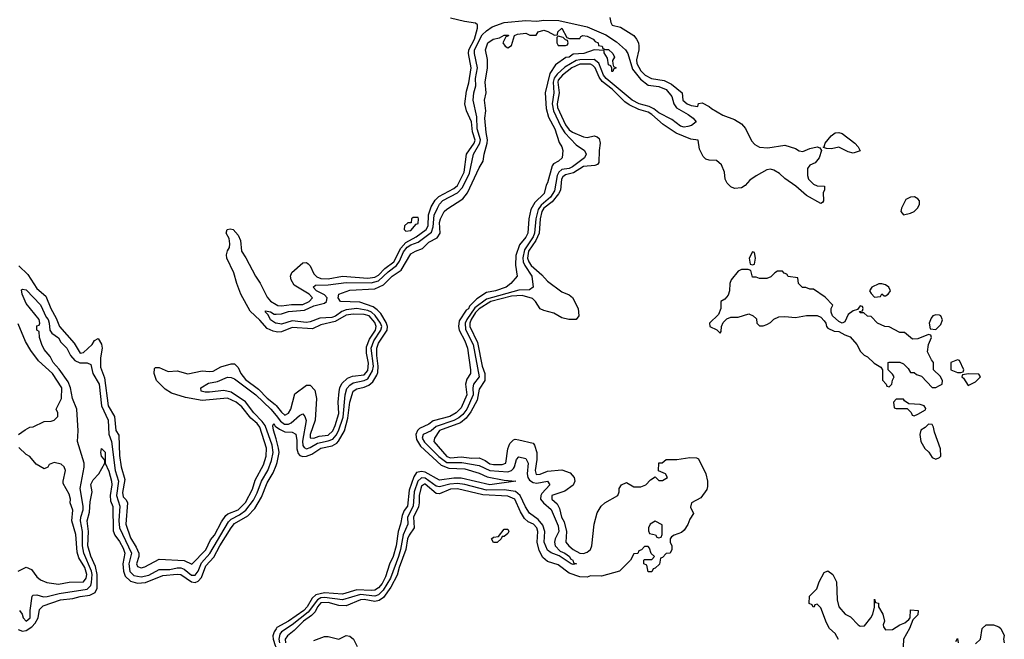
# Model space of a CAD drawing. Header units: inches. Extents: x 2710751 to 2829008, y 857003 to 965602.
# Tile 176 of 256: x 2768574 to 2774051, y 902590 to 906038. Entities that reach past the tile are written whole.
import ezdxf

# ---------------------------------------------------------------- set-up
doc = ezdxf.new("R2010")
doc.units = ezdxf.units.IN
doc.header["$MEASUREMENT"] = 0
doc.layers.add('C7960', color=7, linetype='Continuous')
doc.layers.add('C7970', color=7, linetype='Continuous')

msp = doc.modelspace()

# ---------------------------------------------------------------- linework, layer by layer
at = {"layer": 'C7960', "color": 2}
for points, elevation in [([(2770000, 904301.1), (2769984.2, 904304.2), (2769950, 904319.7), (2769910, 904365.6), (2769855.7, 904415.7), (2769804.2, 904510), (2769781.7, 904570), (2769766, 904630), (2769727.3, 904710), (2769724.5, 904730), (2769730, 904751.3), (2769741.2, 904770), (2769742.7, 904790), (2769740.2, 904820.2), (2769722, 904850), (2769728, 904870), (2769745.2, 904874.8), (2769762, 904870), (2769790, 904838), (2769802, 904810), (2769807.3, 904750), (2769833.1, 904713.1), (2769885.7, 904610), (2769912.4, 904572.4), (2769950, 904493), (2769970, 904472), (2770000, 904453.9)], 10), ([(2768570, 904668.4), (2768619.9, 904619.9), (2768670, 904543), (2768719, 904499), (2768748, 904430), (2768777.5, 904377.5), (2768795.2, 904330), (2768877.5, 904237.5), (2768910, 904183.1), (2768930, 904185.5), (2768977.2, 904230), (2768990, 904252), (2769010, 904264.7), (2769030, 904232), (2769033.4, 904210), (2769024, 904156), (2769023.6, 904103.6), (2769045.5, 904045.5), (2769065.8, 903890), (2769101.1, 903830), (2769110, 903752), (2769125.5, 903725.5), (2769130, 903612), (2769139.5, 903550), (2769159.2, 903479.2), (2769146.5, 903406.5), (2769150, 903382), (2769166.9, 903366.9), (2769173.4, 903350), (2769164.6, 903230), (2769190, 903154.8), (2769223, 903103), (2769236.4, 903070), (2769236.4, 903050), (2769224.9, 903010), (2769230, 902996), (2769250, 902988.5), (2769270, 902993.4), (2769350, 903036), (2769488.9, 903028.9), (2769532.5, 903007.5), (2769610, 903087.2), (2769636.2, 903143.8), (2769657.3, 903170), (2769696.5, 903243.5), (2769720.9, 903279.1), (2769732.3, 903287.7), (2769790, 903310.3), (2769830, 903350.5), (2769870, 903424.9), (2769884.4, 903475.6), (2769930, 903560.7), (2769944.7, 903610), (2769947.3, 903652.7), (2769910, 903771.2), (2769895.6, 903790), (2769860, 903820), (2769810, 903883.6), (2769777.6, 903910), (2769730, 903931.9), (2769590, 903918), (2769496.4, 903936.4), (2769419.4, 903959.4), (2769382.8, 903982.8), (2769336, 904030), (2769322.7, 904070), (2769324, 904096), (2769330, 904102), (2769350, 904102.8), (2769401.1, 904081.1), (2769450, 904084), (2769510, 904068), (2769590, 904083.8), (2769630, 904079.3), (2769650, 904082), (2769693.3, 904106.7), (2769750, 904123), (2769770, 904122), (2769790, 904102.8), (2769805.3, 904070), (2769830, 904036.4), (2769902.7, 903982.7), (2769950, 903932.4), (2769996, 903896), (2770000, 903891)], 10), ([(2768572.4, 902750), (2768587.2, 902730), (2768593, 902710), (2768610, 902690.6), (2768632.4, 902710), (2768632.3, 902750), (2768644.2, 902830), (2768650, 902836.4), (2768670, 902838), (2768707, 902827), (2768727.8, 902827.8), (2768794.3, 902845.7), (2768950, 902868.4), (2768970, 902888.5), (2768974.6, 902905.4), (2768976.7, 902950), (2768973.1, 902970), (2768931.3, 903070), (2768923.7, 903110), (2768923.7, 903190), (2768913.2, 903250), (2768914.2, 903270), (2768926.5, 903310), (2768926.5, 903330), (2768910.8, 903430), (2768932.8, 903547.2), (2768932.4, 903570), (2768895.6, 903690), (2768898.7, 903750), (2768891.6, 903870), (2768867.8, 903930), (2768856.9, 903990), (2768843.3, 904023.3), (2768794, 904094), (2768759.6, 904130), (2768743.3, 904163.3), (2768710, 904202), (2768697.2, 904230), (2768684, 904270), (2768682, 904302), (2768669.2, 904310), (2768670, 904334), (2768682, 904338), (2768686, 904350), (2768682, 904370), (2768610, 904459.3), (2768587.3, 904510), (2768584.5, 904535.5), (2768590, 904538.8), (2768610, 904534.4), (2768690.9, 904450.9), (2768721.7, 904381.7), (2768731.8, 904370), (2768739.1, 904350), (2768742, 904310), (2768753, 904293), (2768790, 904267.3), (2768804, 904244), (2768837.1, 904210), (2768856.4, 904170), (2768881.8, 904141.8), (2768908.9, 904128.9), (2768950, 904128.5), (2768970, 904118.8), (2768980.3, 904070), (2769015.6, 904010), (2769030.2, 903890), (2769067.3, 903810), (2769071, 903731), (2769085.4, 903690), (2769105.9, 903530), (2769123.2, 903470), (2769113.6, 903390), (2769131, 903330), (2769125.7, 903250), (2769129.4, 903210), (2769196.6, 903070), (2769180.5, 903010), (2769186.8, 902966.8), (2769210, 902944.5), (2769250, 902938), (2769293.3, 902946.7), (2769350, 902978), (2769410, 902978.6), (2769450, 902987.8), (2769470, 902987.7), (2769490, 902979.7), (2769530, 902947.3), (2769550, 902946), (2769566.2, 902970), (2769585.1, 903014.9), (2769632.6, 903067.4), (2769736, 903244), (2769750, 903257.7), (2769797.8, 903282.2), (2769832.2, 903307.8), (2769875.1, 903364.9), (2769895.8, 903404.2), (2769920.2, 903470), (2769954.6, 903530), (2769975.1, 903584.9), (2769983.9, 903630), (2769978.4, 903670), (2769939, 903779), (2769922.8, 903802.8), (2769876.5, 903850), (2769831.1, 903911.1), (2769750, 903965), (2769710, 903973.7), (2769630, 903964.4), (2769605.6, 903965.6), (2769584, 903970), (2769582, 903990), (2769624.8, 904015.2), (2769674.5, 904025.5), (2769730, 904048.7), (2769750, 904047.2), (2769770, 904038.9), (2769887.9, 903950), (2769971.1, 903871.1), (2770000, 903835)], 6), ([(2770000, 904349.5), (2769997.2, 904350), (2769970, 904367.8), (2769956, 904396), (2769942, 904410), (2769942, 904418), (2769970, 904412.4), (2769990, 904399.3), (2770000, 904399.6)], 6), ([(2768568, 903730), (2768604.7, 903755.3), (2768630, 903771.3), (2768650, 903772), (2768710, 903802), (2768750, 903804.7), (2768766, 903810), (2768786, 903830), (2768786, 903850), (2768778, 903870), (2768806, 903930), (2768809.6, 903990), (2768756.9, 904070), (2768679.2, 904139.2), (2768636.6, 904196.6), (2768606.6, 904246.6), (2768565.6, 904345.6)], 10), ([(2770000, 903704.9), (2769986.5, 903753.5), (2769982.9, 903777.1), (2769988, 903790), (2769995.3, 903775.3), (2770000, 903772.1)], 2), ([(2768565.1, 902645.1), (2768590, 902635.8), (2768610, 902639.1), (2768641.5, 902658.5), (2768660.9, 902679.1), (2768676.8, 902710), (2768684.7, 902755.3), (2768704.5, 902775.5), (2768801.2, 902810), (2768870, 902816.5), (2768910, 902827.4), (2768965.3, 902834.7), (2768993.3, 902850), (2769004.8, 902875.2), (2769005.7, 902950), (2768995.8, 902995.8), (2768970, 903052.3), (2768953.7, 903110), (2768956.8, 903190), (2768948.9, 903250), (2768962, 903298), (2768965.4, 903354.6), (2768977.2, 903410), (2768970, 903452), (2768983.2, 903476.8), (2769015.3, 903510), (2769048, 903570), (2769047.3, 903587.3), (2769029.1, 903609.1), (2769025.2, 903630), (2769030, 903651.3), (2769050, 903632), (2769050.6, 903570), (2769070, 903526), (2769084.4, 903470), (2769086, 903450), (2769077, 903390), (2769080.3, 903360.3), (2769091.7, 903328.3), (2769093.8, 903193.8), (2769103, 903170), (2769130, 903134.9), (2769150, 903097.1), (2769158.3, 903070), (2769147.4, 903010), (2769151.1, 902970), (2769160.7, 902940.7), (2769190, 902913.6), (2769230, 902903.2), (2769273.5, 902906.5), (2769370, 902945.8), (2769450, 902953), (2769470.8, 902950.8), (2769530, 902908.9), (2769550, 902905.5), (2769567.4, 902912.6), (2769585.2, 902934.8), (2769610, 902999.5), (2769653.6, 903046.4), (2769687.1, 903110), (2769750, 903210.4), (2769770, 903233.6), (2769843.6, 903276.4), (2769882.3, 903317.7), (2769919.5, 903380.5), (2769950, 903461.6), (2769984.4, 903515.6), (2770000, 903556.3)], 2), ([(2768566, 902970), (2768610, 902991.3), (2768639.1, 902979.1), (2768670, 902938), (2768690, 902921), (2768725.8, 902905.8), (2768790, 902896.3), (2768850, 902907.7), (2768930, 902908.9), (2768943.5, 902930), (2768948.2, 902950), (2768935.8, 902990), (2768903.9, 903043.9), (2768894.8, 903074.8), (2768886.8, 903173.2), (2768863.7, 903250), (2768869, 903309), (2768855.3, 903350), (2768857.2, 903370), (2768850, 903398), (2768816.4, 903456.4), (2768815.3, 903470), (2768828.7, 903530), (2768822, 903550), (2768804.7, 903564.7), (2768766.8, 903573.2), (2768738, 903562), (2768730, 903548), (2768710, 903538), (2768665.2, 903565.2), (2768630, 903608), (2768610, 903618), (2768570, 903658)], 10), ([(2770000, 902648.6), (2769989.2, 902630.8), (2769983.2, 902610), (2769984.4, 902590), (2769995.4, 902555.4), (2770000, 902544.1)], 2)]:
    msp.add_lwpolyline(points, dxfattribs=dict(at, elevation=elevation))
at = {"layer": 'C7970', "color": 2}
for points, elevation in [([(2770000, 904453.9), (2770010, 904447.9), (2770030, 904445.8), (2770086.1, 904453.9), (2770150, 904452.7), (2770183.6, 904470), (2770203.7, 904490), (2770185.1, 904510), (2770100.9, 904560.9), (2770083.5, 904590), (2770080.5, 904610), (2770088.2, 904631.8), (2770150, 904685.5), (2770170, 904686), (2770179, 904679), (2770190, 904667.3), (2770210, 904623.7), (2770226.8, 904606.8), (2770250, 904597.8), (2770290, 904596.2), (2770370, 904610.3), (2770510, 904599), (2770550, 904604.8), (2770570, 904616.9), (2770605.8, 904654.2), (2770654.8, 904690), (2770693.6, 904766.4), (2770721.3, 904798.7), (2770780.4, 904830), (2770836.1, 904870), (2770847.1, 904890), (2770848.3, 904951.7), (2770863.3, 904996.7), (2770885.8, 905034.2), (2770906.5, 905053.5), (2770990, 905098.8), (2771010, 905114.9), (2771045.8, 905190), (2771060.3, 905290), (2771102.5, 905350), (2771107.2, 905367.2), (2771093.7, 905413.7), (2771087.6, 905470), (2771058.9, 905530), (2771051.1, 905570), (2771059.8, 905640.2), (2771073.3, 905686.7), (2771086, 905770), (2771071.5, 905850), (2771073, 905870), (2771103.8, 905930), (2771120.7, 905990), (2771121.2, 906010), (2771110, 906018), (2771047.7, 906027.7), (2770970, 906047)], 10), ([(2770000, 904399.6), (2770030, 904400.2), (2770070, 904414), (2770157.9, 904422.1), (2770210, 904446.2), (2770270, 904461.2), (2770281.7, 904470), (2770284.8, 904490), (2770270, 904506.9), (2770226, 904530), (2770207, 904550), (2770220.1, 904559.9), (2770290, 904562.9), (2770390, 904575.2), (2770530, 904573.9), (2770570, 904584.8), (2770624.4, 904635.6), (2770670.4, 904669.6), (2770686.7, 904693.3), (2770710, 904746.3), (2770728.7, 904771.3), (2770750, 904786), (2770790, 904800.7), (2770864.3, 904855.7), (2770874.9, 904885.1), (2770879.4, 904950), (2770897.4, 904990), (2770909.3, 905010.7), (2770928.8, 905031.2), (2771010, 905074.7), (2771036.7, 905103.3), (2771076.5, 905183.5), (2771098.2, 905290), (2771133.7, 905350), (2771136.8, 905370), (2771119.8, 905430), (2771116.5, 905496.5), (2771097.2, 905590), (2771100.9, 905630), (2771110.7, 905669.3), (2771109.8, 905710), (2771120.7, 905770), (2771104.8, 905850), (2771105, 905870), (2771146.4, 905953.6), (2771170, 905976), (2771202.2, 905997.8), (2771270, 906022.4), (2771390, 906033.2), (2771450, 906030.2), (2771490, 906035.5), (2771573.7, 906033.7), (2771730, 905997.6), (2771833.9, 905953.9), (2771894.3, 905914.3), (2771944.9, 905870), (2771956.5, 905850), (2771983, 905763), (2772027.2, 905707.2), (2772070, 905674), (2772130, 905666), (2772170, 905648.7), (2772201.7, 905610), (2772212.9, 905570), (2772227.7, 905547.7), (2772293.4, 905510), (2772321, 905490), (2772338, 905470), (2772311.3, 905450), (2772290, 905442.9), (2772270, 905439.6), (2772250, 905445.4), (2772202.3, 905482.3), (2772130, 905519.2), (2772101.9, 905541.9), (2772075.4, 905555.4), (2772019.6, 905570), (2771980.5, 905590), (2771835.8, 905710), (2771821.6, 905730), (2771795.2, 905795.2), (2771770, 905817), (2771690, 905814.5), (2771670, 905809.9), (2771606.3, 905773.7), (2771564.4, 905735.6), (2771547.4, 905712.6), (2771541.6, 905690), (2771544.6, 905630), (2771537, 905570), (2771544.2, 905530), (2771584.3, 905444.3), (2771607.4, 905407.4), (2771670, 905341.3), (2771716.3, 905310), (2771725.5, 905290), (2771715.5, 905270), (2771650, 905219.3), (2771630, 905209.1), (2771590, 905203.5), (2771573.6, 905190), (2771564.8, 905170), (2771550, 905085.4), (2771526.5, 905050), (2771474.3, 905005.7), (2771458.3, 904981.7), (2771444.8, 904930), (2771437.6, 904850), (2771430, 904829.8), (2771382.1, 904757.9), (2771372.2, 904712.2), (2771375.1, 904690), (2771384.1, 904670), (2771423.6, 904610), (2771430.2, 904549.8), (2771410, 904535.1), (2771350, 904532.5), (2771170, 904483.4), (2771106.2, 904433.8), (2771061.7, 904370), (2771053.1, 904350), (2771054.5, 904314.5), (2771096.1, 904230), (2771129.2, 904050.8), (2771098, 904010), (2771094.3, 903990), (2771096.8, 903950), (2771061.2, 903870), (2771039, 903841), (2771017.7, 903822.3), (2770990, 903807.4), (2770890, 903773.8), (2770863.7, 903750), (2770818.9, 903730), (2770813.2, 903710), (2770826.3, 903686.3), (2770906.5, 903606.5), (2770950, 903574.3), (2771033.6, 903573.6), (2771130, 903558), (2771190, 903530.2), (2771290, 903522.7), (2771310.5, 903529.5), (2771320.2, 903539.8), (2771327.4, 903550), (2771337, 903590), (2771350, 903604.9), (2771390, 903595.5), (2771403.1, 903570), (2771397.1, 903510), (2771400.2, 903490), (2771410, 903475.6), (2771430, 903462), (2771450, 903458.8), (2771510.2, 903470.2), (2771523, 903450), (2771479, 903401), (2771472.4, 903390), (2771471.3, 903370), (2771487.4, 903350), (2771531.4, 903311.4), (2771570, 903222), (2771573.2, 903190), (2771552.9, 903150), (2771548.7, 903130), (2771552.4, 903110), (2771581.1, 903081.1), (2771606.8, 903070), (2771632.2, 903050), (2771638, 903038), (2771650.6, 903030), (2771654.8, 903014.8), (2771672, 903010), (2771653.2, 903006.8), (2771642, 903010), (2771575.3, 903055.3), (2771530, 903071.8), (2771510, 903086.3), (2771491.1, 903130), (2771495.3, 903190), (2771484.4, 903224.4), (2771457.4, 903257.4), (2771410, 903292.8), (2771387.6, 903327.6), (2771358.4, 903390), (2771332.6, 903412.6), (2771270, 903420.9), (2771170, 903419.6), (2771050, 903450.5), (2771010, 903456.3), (2770967.4, 903452.6), (2770910, 903438.3), (2770890, 903442.3), (2770830, 903486.4), (2770810, 903489), (2770789.6, 903470.4), (2770768.5, 903411.5), (2770763.2, 903330), (2770732.2, 903270), (2770733.4, 903230), (2770708, 903172), (2770693.3, 903090), (2770680.8, 903050), (2770636.6, 902930), (2770596.5, 902863.5), (2770570, 902837.3), (2770550, 902829.9), (2770470, 902838.6), (2770370.1, 902809.9), (2770270, 902823), (2770250, 902820.2), (2770230.2, 902810), (2770179, 902741), (2770090.1, 902669.9), (2770030, 902630.8), (2770021.9, 902618.1), (2770016.6, 902590), (2770020.1, 902570)], 6), ([(2771857.6, 906050), (2771862.4, 906022.4), (2771870, 906007.7), (2771916, 905996), (2771990, 905950.5), (2772004.9, 905930), (2772015.5, 905910), (2772018.8, 905890), (2772018.8, 905870), (2772004.8, 905815.2), (2772006.6, 905793.4), (2772030, 905753.4), (2772053.4, 905730), (2772088, 905710), (2772158.6, 905698.6), (2772200, 905680), (2772258.8, 905630), (2772263.8, 905590), (2772286.8, 905570), (2772310, 905560.5), (2772346, 905554), (2772350, 905572), (2772370, 905574.8), (2772410, 905555.5), (2772423.1, 905543.1), (2772486, 905506), (2772550, 905482.8), (2772590, 905458.8), (2772612.2, 905432.2), (2772644, 905364), (2772663.6, 905343.6), (2772688.7, 905328.7), (2772734.9, 905325.1), (2772830, 905338.8), (2772890, 905320.7), (2772910, 905307.3), (2772930, 905304), (2772970, 905320.5), (2773010, 905330.6), (2773025.4, 905325.4), (2773034, 905310), (2773021, 905270), (2772998.5, 905241.5), (2772970, 905228.7), (2772956, 905210), (2772956, 905170), (2772962, 905150), (2772990, 905122), (2773010, 905114), (2773051.6, 905111.6), (2773051.3, 905090), (2773043.6, 905076.4), (2773044.7, 905030), (2773039.8, 905020.2), (2773030, 905015.3), (2772950, 905059.3), (2772892.1, 905112.1), (2772830, 905154), (2772801.5, 905181.5), (2772770, 905200.9), (2772750, 905206), (2772730, 905202.7), (2772670.3, 905169.7), (2772634.9, 905145.1), (2772610, 905115.3), (2772590, 905102), (2772550, 905098), (2772530, 905108), (2772508.9, 905128.9), (2772498, 905150), (2772495.3, 905190), (2772478, 905230), (2772450, 905254), (2772410, 905255.3), (2772390, 905262), (2772376.5, 905276.5), (2772356.5, 905316.5), (2772348.4, 905368.4), (2772306.8, 905373.2), (2772226.2, 905406.2), (2772153.9, 905453.9), (2772091, 905510), (2772070, 905523.5), (2772017.4, 905537.4), (2771963.9, 905563.9), (2771940.6, 905580.6), (2771870.4, 905650.4), (2771814.1, 905694.1), (2771798.1, 905718.1), (2771775.9, 905770), (2771762.8, 905782.8), (2771750, 905789.8), (2771690, 905790.5), (2771645.5, 905770), (2771592.9, 905730), (2771570, 905700.7), (2771566.9, 905690), (2771574.4, 905630), (2771563.2, 905570), (2771565.3, 905550), (2771610, 905452.4), (2771630, 905425.5), (2771650, 905411.8), (2771710, 905385.5), (2771730, 905382), (2771770, 905392), (2771786.8, 905386.8), (2771797.3, 905377.3), (2771804, 905350), (2771797, 905310), (2771796.3, 905243.7), (2771788, 905232), (2771773.2, 905226.8), (2771710, 905220.3), (2771654.6, 905185.4), (2771610, 905175), (2771596.3, 905163.7), (2771588.8, 905150), (2771582.5, 905090), (2771571.4, 905068.6), (2771536.4, 905023.6), (2771490.2, 904990), (2771478.7, 904970), (2771468.9, 904930), (2771463, 904850), (2771445.3, 904810), (2771404.3, 904750), (2771399.4, 904710), (2771406, 904690), (2771419.7, 904670), (2771478.5, 904618.5), (2771510, 904583), (2771590, 904524), (2771630, 904506), (2771650, 904491.3), (2771681, 904430), (2771684.7, 904390), (2771670, 904368.7), (2771629.3, 904369.3), (2771590, 904379), (2771544.5, 904404.5), (2771490, 904419.3), (2771470, 904429.2), (2771444.2, 904470), (2771426.9, 904486.9), (2771370, 904503.2), (2771310, 904499.3), (2771194.4, 904470), (2771130, 904429), (2771110, 904407.9), (2771086, 904370), (2771078.4, 904350), (2771077.8, 904330), (2771121.2, 904241.2), (2771146.3, 904110), (2771161.1, 904070), (2771161.3, 904030), (2771130, 903981.2), (2771118.8, 903921.2), (2771083.7, 903856.3), (2771058.6, 903821.4), (2771025.8, 903794.2), (2770910, 903751.6), (2770881.3, 903710), (2770877.6, 903690), (2770950, 903607.2), (2770970, 903600.7), (2771030, 903604.5), (2771090, 903597.4), (2771130, 903599.5), (2771164.1, 903584.1), (2771190, 903565.8), (2771210, 903563.2), (2771257.3, 903562.7), (2771278.4, 903570), (2771289.6, 903650.4), (2771300.5, 903679.5), (2771320.7, 903699.3), (2771330, 903704), (2771350, 903700.7), (2771430, 903681), (2771438.8, 903670), (2771450.6, 903630), (2771450.4, 903590), (2771442, 903530), (2771447.9, 903507.9), (2771470, 903508.9), (2771510, 903525.3), (2771590, 903533.4), (2771636.3, 903516.3), (2771658.8, 903490), (2771662.8, 903470), (2771653.2, 903446.8), (2771606.4, 903413.6), (2771534.8, 903390), (2771534, 903370), (2771564.4, 903344.4), (2771577.5, 903317.5), (2771588, 903270), (2771602.8, 903242.8), (2771616.5, 903190), (2771613, 903130), (2771628.5, 903110), (2771653.4, 903090), (2771690, 903068.7), (2771710, 903067), (2771730, 903074), (2771749.2, 903090), (2771757.2, 903110), (2771769.3, 903230.7), (2771786.6, 903293.4), (2771809, 903330), (2771828.7, 903350), (2771902, 903390), (2771909, 903410), (2771909, 903430), (2771922, 903450), (2771950, 903462), (2771990, 903438), (2772030, 903438), (2772058, 903450), (2772083.1, 903476.9), (2772110, 903494), (2772130, 903474), (2772150, 903474), (2772178, 903490), (2772166, 903510), (2772127.3, 903527.3), (2772130, 903572), (2772147.3, 903572.7), (2772170, 903591.3), (2772230, 903591.3), (2772302, 903602), (2772339.6, 903599.6), (2772350, 903594), (2772391, 903510), (2772401, 903470), (2772399.8, 903440.2), (2772396, 903424), (2772363.6, 903376.4), (2772312, 903350), (2772305.4, 903325.4), (2772322, 903290), (2772302, 903258), (2772290.9, 903229.1), (2772270, 903198), (2772255.3, 903184.7), (2772214, 903170), (2772199.6, 903160.4), (2772192, 903150), (2772192, 903130), (2772202, 903110), (2772202, 903090), (2772192, 903070), (2772170, 903068), (2772150, 903046), (2772138, 903042), (2772132.7, 903007.3), (2772110, 902986), (2772098, 902982), (2772090, 902966), (2772070, 902966), (2772062, 903002), (2772046, 903010), (2772046, 903030), (2772050, 903034), (2772090, 903034), (2772106, 903050), (2772087.3, 903067.3), (2772078, 903098), (2772070, 903106), (2772050, 903106), (2772032.7, 903087.3), (2772018, 903082), (2772012.7, 903067.3), (2771990, 903066), (2771972, 903030), (2771910, 902968.7), (2771810, 902940.9), (2771750, 902942.7), (2771730, 902936.2), (2771690, 902937.4), (2771630, 902958.9), (2771570, 903004.7), (2771510, 903023.6), (2771485.1, 903045.1), (2771464.7, 903084.7), (2771451.9, 903130), (2771455.6, 903190), (2771450.9, 903210), (2771431.5, 903230), (2771402.9, 903242.9), (2771381.4, 903261.4), (2771359.4, 903299.4), (2771329.3, 903370), (2771290, 903385.6), (2771150, 903393.3), (2771010, 903427.1), (2770970, 903424.8), (2770910, 903399.7), (2770890, 903400.5), (2770830, 903453.8), (2770826.9, 903453.1), (2770810, 903442), (2770805.4, 903430), (2770795.8, 903390), (2770796.5, 903350), (2770792.2, 903327.8), (2770764.2, 903270), (2770769, 903210), (2770740.2, 903170), (2770731.7, 903150), (2770722.6, 903090), (2770684.3, 902990), (2770674, 902946), (2770639.4, 902880.6), (2770598.3, 902821.7), (2770574.5, 902805.5), (2770550, 902799.8), (2770490, 902810.6), (2770470, 902809.7), (2770390, 902776.4), (2770350, 902778.2), (2770290, 902794.3), (2770250, 902793.6), (2770230.3, 902770), (2770217.3, 902742.7), (2770198.1, 902721.9), (2770153.7, 902690), (2770101.5, 902638.5), (2770064.4, 902610), (2770050.4, 902590), (2770052.2, 902570)], 10), ([(2770000, 903772.1), (2770019, 903759), (2770050, 903745.3), (2770090, 903742.4), (2770110, 903730.8), (2770115.5, 903695.5), (2770115.5, 903650), (2770123.6, 903623.6), (2770132.7, 903612.7), (2770150, 903606.7), (2770170, 903608.5), (2770199.4, 903620.6), (2770250, 903654.4), (2770312.9, 903667.1), (2770338, 903682), (2770347.3, 903692.7), (2770380.4, 903750), (2770399.9, 903820.1), (2770411.2, 903910), (2770428.3, 903970), (2770450, 903983.7), (2770490, 903992.6), (2770516.3, 904003.7), (2770537.8, 904022.2), (2770560.3, 904059.7), (2770565.8, 904074.2), (2770568.5, 904110), (2770560.3, 904170), (2770561, 904210), (2770570, 904237.1), (2770618.3, 904310), (2770621, 904330), (2770613.1, 904353.1), (2770582.5, 904402.5), (2770563.6, 904423.6), (2770539.8, 904439.8), (2770465.7, 904465.7), (2770358, 904470), (2770346, 904490), (2770349.2, 904510), (2770410, 904532), (2770550, 904540.3), (2770597.6, 904562.4), (2770646, 904610), (2770696, 904644), (2770750, 904735.5), (2770775.3, 904750), (2770815.6, 904764.4), (2770850, 904800.4), (2770896.1, 904823.9), (2770912.3, 904850), (2770909.8, 904910), (2770914.5, 904930), (2770936, 904970), (2770950, 904984), (2771039.1, 905040.9), (2771066, 905074), (2771130, 905214), (2771153.2, 905250), (2771158, 905290), (2771174.5, 905350), (2771176.2, 905370), (2771168.2, 905410), (2771162, 905490), (2771167.3, 905530), (2771159.3, 905590), (2771169.3, 905630), (2771162.7, 905690), (2771177.2, 905770), (2771176.5, 905816.5), (2771166, 905870), (2771179, 905910), (2771208, 905930), (2771243.1, 905936.9), (2771270, 905951.3), (2771291.1, 905951.1), (2771294, 905950), (2771292.7, 905947.3), (2771278, 905942), (2771262, 905910), (2771274, 905890), (2771290, 905882), (2771310, 905894), (2771326, 905950), (2771343.1, 905956.9), (2771390, 905962), (2771412.7, 905952.7), (2771447.3, 905952.7), (2771458, 905970), (2771490, 905978.8), (2771512.8, 905972.8), (2771550, 905952), (2771566, 905954), (2771568, 905970), (2771590, 905990.3), (2771618, 905938), (2771632.7, 905932.7), (2771690, 905934), (2771695.3, 905944.7), (2771706, 905950), (2771730, 905946), (2771764.7, 905930), (2771776, 905916), (2771792, 905910), (2771794, 905894), (2771814, 905890), (2771818, 905878), (2771832, 905872), (2771850, 905871.3), (2771874, 905850), (2771882, 905830), (2771872, 905810), (2771872.7, 905792.7), (2771878, 905778), (2771892, 905770), (2771878, 905762), (2771874, 905750), (2771868.7, 905750), (2771868, 905768), (2771862, 905782), (2771850, 905786), (2771843.1, 905823.1), (2771826, 905854), (2771826, 905866), (2771770, 905869.3), (2771712, 905850), (2771653.8, 905846.2), (2771630.8, 905830), (2771612.7, 905827.3), (2771554, 905786), (2771522.3, 905737.7), (2771498, 905630), (2771502.8, 905542.8), (2771516, 905496), (2771550.3, 905430), (2771574.4, 905354.4), (2771590.8, 905330), (2771594.8, 905310), (2771591, 905270), (2771571.3, 905250), (2771543.8, 905236.2), (2771536.1, 905223.9), (2771510.4, 905130), (2771502.5, 905117.5), (2771492.2, 905070), (2771439.9, 905020.1), (2771417.6, 904982.4), (2771406.8, 904930), (2771400.4, 904850), (2771390, 904827.3), (2771355.2, 904784.8), (2771334.4, 904725.6), (2771332.3, 904672.3), (2771341, 904610), (2771306, 904570), (2771281, 904550), (2771221, 904530), (2771170, 904519.7), (2771116.2, 904483.8), (2771076, 904444), (2771070, 904429.7), (2771058.7, 904421.3), (2771018.3, 904361.7), (2771014.3, 904330), (2771018, 904310), (2771050.2, 904250), (2771064.9, 904210), (2771081.6, 904090), (2771081.6, 904070), (2771061.6, 904038.4), (2771054, 904010), (2771061.1, 903950), (2771030, 903878), (2771003, 903850), (2770967.3, 903830), (2770874.8, 903805.2), (2770850, 903786.9), (2770797.3, 903762.7), (2770787.3, 903752.7), (2770778, 903730), (2770781.5, 903701.5), (2770804.1, 903664.1), (2770918.2, 903558.2), (2770962, 903542), (2771050, 903538.5), (2771130, 903514.6), (2771174.1, 903494.1), (2771270, 903475.5), (2771334, 903470), (2771190, 903449.8), (2771030, 903486), (2770990, 903487), (2770910, 903475.8), (2770830, 903519.2), (2770810, 903524.5), (2770782, 903518), (2770766.4, 903493.6), (2770740.2, 903419.8), (2770731.1, 903330), (2770713.6, 903306.4), (2770701.5, 903278.5), (2770692.7, 903230), (2770679.6, 903190), (2770668.9, 903110), (2770651, 903050), (2770632.1, 903007.9), (2770610, 902937), (2770590, 902900.5), (2770570, 902876.9), (2770550, 902863.9), (2770530, 902860.9), (2770450, 902866.2), (2770370, 902842), (2770270, 902848.5), (2770222.3, 902837.7), (2770201.1, 902818.9), (2770172.8, 902770), (2770154.2, 902750), (2770070, 902691.2), (2770004.3, 902655.7), (2770000, 902648.6)], 2), ([(2770000, 903835), (2770024.5, 903804.5), (2770047.7, 903787.7), (2770070, 903787.2), (2770085.1, 903794.9), (2770130, 903835.5), (2770150, 903844), (2770160.5, 903830), (2770166.9, 903806.9), (2770147.4, 903692.6), (2770148.9, 903668.9), (2770157, 903657), (2770170.3, 903650.3), (2770190, 903656.5), (2770230, 903681.3), (2770290, 903694.4), (2770315.4, 903704.6), (2770334.7, 903725.3), (2770347.2, 903750), (2770373.2, 903826.8), (2770383.9, 903950), (2770394.7, 903985.3), (2770410, 904004.7), (2770430, 904017.7), (2770490, 904029.4), (2770510, 904040.2), (2770536.8, 904083.2), (2770542.2, 904110), (2770528.7, 904210), (2770544.1, 904250), (2770583.2, 904310), (2770587.9, 904330), (2770581.6, 904350), (2770552.4, 904392.4), (2770530.8, 904410.8), (2770510, 904420.2), (2770450, 904429.9), (2770390, 904424.3), (2770366.3, 904413.7), (2770331, 904389), (2770310, 904381.3), (2770243.6, 904376.4), (2770190, 904355.8), (2770170, 904353.8), (2770090, 904362.8), (2770030, 904344.2), (2770000, 904349.5)], 6), ([(2770000, 903891), (2770030, 903853), (2770050, 903838), (2770070, 903848), (2770081.6, 903870), (2770104.4, 903955.6), (2770170, 904004), (2770190, 904004), (2770216.4, 903976.4), (2770226, 903930), (2770217, 903810), (2770190.5, 903730), (2770190.9, 903710.9), (2770210, 903709.1), (2770240, 903720), (2770290, 903726.5), (2770316.5, 903750), (2770330, 903779.1), (2770350, 903846.8), (2770346, 903910), (2770350.8, 903969.2), (2770354.8, 903990), (2770366.4, 904013.6), (2770397, 904043), (2770425.6, 904054.4), (2770490, 904062.4), (2770510, 904085.3), (2770513.8, 904126.2), (2770502.5, 904182.5), (2770503.2, 904216.8), (2770520.4, 904259.6), (2770553.8, 904310), (2770558, 904330), (2770550, 904353.7), (2770519.1, 904390), (2770490, 904397.5), (2770430, 904399.8), (2770390, 904393.3), (2770330, 904357.7), (2770250, 904340.4), (2770202.5, 904317.5), (2770090, 904324.8), (2770030, 904300.4), (2770010, 904299.1), (2770000, 904301.1)], 10), ([(2770000, 903556.3), (2770006.6, 903573.4), (2770016.8, 903630), (2770014.1, 903654.1), (2770000, 903704.9)], 2), ([(2773129.4, 902589.4), (2773110, 902622), (2773079, 902650), (2773062, 902682), (2773030, 902766), (2773010, 902786), (2772998, 902782), (2772994, 902770), (2772988.4, 902768.4), (2772982, 902782), (2772966, 902790), (2772968, 902830), (2773008.9, 902871.1), (2773022, 902910), (2773050, 902962), (2773070, 902971.3), (2773098, 902950), (2773118, 902910), (2773120.7, 902810), (2773130.8, 902770), (2773166, 902730), (2773195.5, 902715.5), (2773238, 902670), (2773250, 902662.8), (2773274.2, 902665.8), (2773309.2, 902710), (2773319, 902730), (2773328.4, 902768.4), (2773330, 902814), (2773334, 902794), (2773350.9, 902790.9), (2773352, 902770), (2773374.8, 902730), (2773384.7, 902690), (2773378, 902670), (2773379.6, 902659.6), (2773390, 902642), (2773430, 902644.7), (2773469.3, 902670.7), (2773498, 902682), (2773520.4, 902699.6), (2773528, 902710), (2773530, 902754), (2773572, 902750), (2773570, 902726), (2773542, 902698), (2773524.7, 902650), (2773490.7, 902590), (2773488, 902548)], 10), ([(2773890, 902564.7), (2773918, 902590), (2773928, 902650), (2773950, 902671.3), (2773991.1, 902671.1), (2774019.8, 902659.8), (2774032, 902650), (2774051.1, 902611.1), (2774046, 902590), (2774051, 902570)], 10), ([(2770210, 902582.7), (2770270, 902605.3), (2770290, 902605.3), (2770350, 902590.8), (2770390, 902610.8), (2770410, 902607.3), (2770430.4, 902590.4), (2770450.6, 902550.6)], 10), ([(2773782, 902578), (2773790, 902594), (2773794, 902570)], 10)]:
    msp.add_lwpolyline(points, dxfattribs=dict(at, elevation=elevation))
for points, elevation in [([(2771570, 905946), (2771562, 905938), (2771562, 905910), (2771570, 905894), (2771610, 905894), (2771622, 905898), (2771626, 905910), (2771622, 905922), (2771610, 905926), (2771598, 905938)], 2), ([(2773210, 905296), (2773183.3, 905303.3), (2773130, 905329.3), (2773090, 905319.3), (2773062, 905322), (2773046, 905326), (2773046, 905330), (2773048.9, 905331.1), (2773054, 905350), (2773088.1, 905391.9), (2773110, 905407.7), (2773130, 905410.6), (2773150, 905404.9), (2773219.1, 905350), (2773238.8, 905330), (2773250, 905308.7)], 10), ([(2773551.3, 905051.3), (2773530, 905049.4), (2773503.4, 905036.6), (2773478.8, 904990), (2773476, 904970), (2773490, 904951.3), (2773530, 904960.7), (2773550, 904970.8), (2773569.2, 904990), (2773579.3, 905010), (2773579.3, 905030), (2773570, 905041.2)], 14), ([(2770790, 904938), (2770763.6, 904936.4), (2770754, 904930), (2770752, 904908), (2770732.7, 904907.3), (2770714, 904890), (2770712, 904870), (2770722, 904862), (2770750, 904864.9), (2770780.2, 904899.8), (2770790, 904904.7), (2770793.2, 904930)], 14), ([(2772650, 904746), (2772632, 904710), (2772638, 904678), (2772650, 904674), (2772662, 904678), (2772668, 904710), (2772662, 904742)], 14), ([(2772590, 904648), (2772570, 904638), (2772531, 904590), (2772524.7, 904570), (2772522.8, 904530), (2772514.8, 904505.2), (2772496.9, 904483.1), (2772474, 904470), (2772474, 904430), (2772462, 904398), (2772412, 904350), (2772414, 904330), (2772452, 904312), (2772470, 904294), (2772476.4, 904303.6), (2772478, 904330), (2772488, 904352), (2772507.3, 904372.7), (2772530, 904382), (2772570, 904382), (2772630, 904402), (2772654, 904390), (2772672.7, 904372.7), (2772674, 904350), (2772690, 904334), (2772710, 904334), (2772730, 904342), (2772750, 904352), (2772768.7, 904371.3), (2772796.4, 904383.6), (2772830, 904386), (2772890, 904381), (2772951.1, 904391.1), (2773010, 904392), (2773030, 904382), (2773050, 904362), (2773058, 904350), (2773062, 904330), (2773070, 904322), (2773105.4, 904305.4), (2773130, 904302), (2773163.5, 904283.5), (2773193.4, 904273.4), (2773231, 904230), (2773250.9, 904190.9), (2773271.1, 904171.1), (2773290, 904162), (2773326.4, 904126.4), (2773363.6, 904103.6), (2773374, 904090), (2773372.7, 904032.7), (2773394, 904010), (2773398, 903998), (2773410, 903994), (2773426, 904010), (2773428.4, 904031.6), (2773438, 904050), (2773430, 904066), (2773406, 904090), (2773406, 904130), (2773410, 904132), (2773470, 904131.3), (2773490, 904122), (2773516.9, 904096.9), (2773530, 904074), (2773550, 904074), (2773563.6, 904063.6), (2773590, 904054), (2773650, 903992), (2773670, 903992), (2773690, 904002), (2773706, 904010), (2773708, 904030), (2773694, 904054), (2773658, 904090), (2773658, 904130), (2773645.6, 904145.6), (2773624, 904190), (2773628.9, 904231.1), (2773646, 904270), (2773642, 904282), (2773630, 904286), (2773570, 904262), (2773540.4, 904260.4), (2773496.4, 904296.4), (2773470, 904298), (2773410, 904328), (2773386, 904330), (2773346, 904350), (2773310, 904386), (2773290, 904388), (2773270, 904406), (2773250, 904406), (2773246, 904414), (2773262, 904418), (2773266, 904430), (2773262, 904442), (2773250, 904446), (2773234, 904426), (2773210, 904418), (2773183.5, 904396.5), (2773163.6, 904356.4), (2773148.4, 904348.4), (2773130, 904358), (2773095.3, 904390), (2773088.7, 904410), (2773088.7, 904431.3), (2773098, 904450), (2773054.6, 904494.6), (2772990, 904538), (2772970, 904538), (2772947.3, 904547.3), (2772928.4, 904548.4), (2772906, 904570), (2772902, 904602), (2772848.4, 904608.4), (2772842, 904622), (2772827.3, 904627.3), (2772818, 904638), (2772790, 904638), (2772774, 904630), (2772752.7, 904607.3), (2772730, 904598), (2772690, 904598), (2772670, 904606), (2772650, 904606), (2772642, 904642), (2772627.3, 904647.3)], 14), ([(2773370, 904568), (2773352.7, 904567.3), (2773314, 904550), (2773302, 904530), (2773310, 904514), (2773330, 904494), (2773362, 904498), (2773370, 904512), (2773382, 904502), (2773390, 904502), (2773406, 904510), (2773418, 904530), (2773408, 904550), (2773390, 904562)], 14), ([(2773670, 904395.3), (2773654, 904390), (2773643.6, 904376.4), (2773634, 904350), (2773638, 904318), (2773670, 904314), (2773698, 904342), (2773707.3, 904367.3), (2773698, 904390), (2773690, 904394)], 14), ([(2773790, 904146), (2773754, 904130), (2773754, 904090), (2773790, 904074), (2773810, 904074), (2773822, 904078), (2773826, 904090), (2773802, 904142)], 14), ([(2773852.7, 904067.3), (2773818, 904062), (2773814, 904050), (2773823.6, 904043.6), (2773850, 904002), (2773890, 904022), (2773918, 904050), (2773910, 904066)], 14), ([(2773490, 903926), (2773450, 903926), (2773434, 903910), (2773438, 903878), (2773450, 903874), (2773510, 903874), (2773532.7, 903852.7), (2773538, 903838), (2773550, 903834), (2773570, 903842), (2773613.2, 903866.8), (2773614.6, 903874.6), (2773606, 903890), (2773583.6, 903896.4), (2773520.4, 903900.4), (2773496.4, 903916.4)], 14), ([(2773630, 903788), (2773611, 903769), (2773586, 903754), (2773581, 903730), (2773587.3, 903690), (2773610, 903652), (2773631.1, 903631.1), (2773650, 903602), (2773670, 903592), (2773690, 903602), (2773698, 903610), (2773695.3, 903650), (2773663.1, 903743.1), (2773658, 903770), (2773650, 903786)], 14), ([(2772110, 903248), (2772082, 903230), (2772072, 903210), (2772072.7, 903192.7), (2772078, 903178), (2772111.6, 903171.6), (2772118, 903158), (2772130, 903154), (2772142, 903158), (2772147.3, 903172.7), (2772147.3, 903227.3)], 10), ([(2771230, 903128.7), (2771209.2, 903129.2), (2771198, 903150), (2771210, 903158), (2771238, 903162), (2771270, 903202), (2771290, 903202), (2771296, 903190), (2771290, 903178), (2771270, 903162), (2771258, 903162), (2771252, 903150)], 10)]:
    msp.add_lwpolyline(points, close=True, dxfattribs=dict(at, elevation=elevation))

doc.saveas('drawing.dxf')
